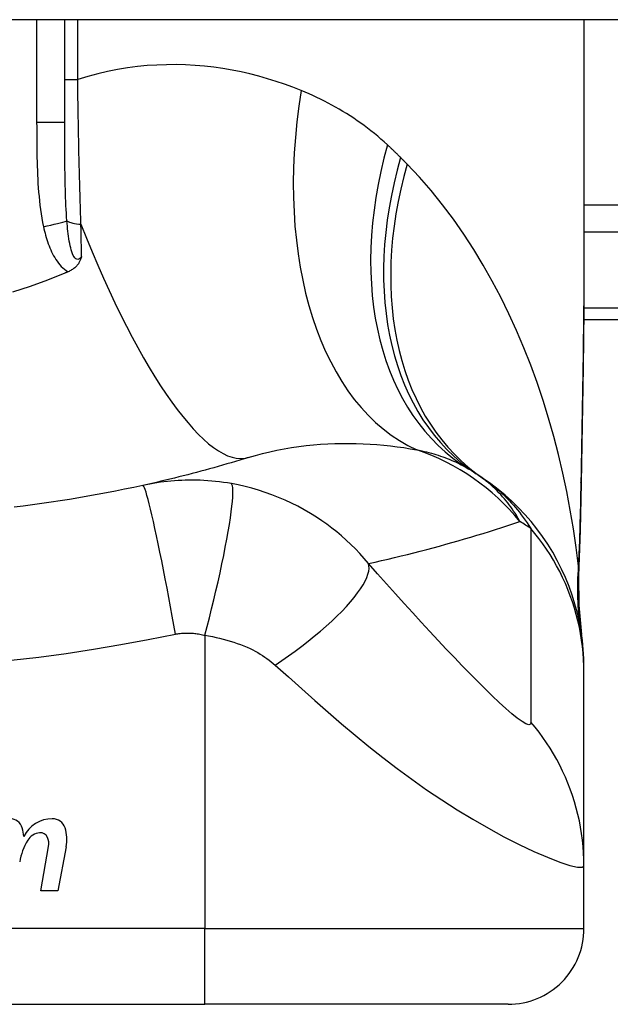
# Model space of a CAD drawing. Header units: inches. Extents: x 15 to 513, y 46 to 241.
# Tile 141 of 198: x 19.775 to 20.082, y 239.471 to 239.982. Entities that reach past the tile are written whole.
import ezdxf

# ---------------------------------------------------------------- set-up
doc = ezdxf.new("R2010")
doc.units = ezdxf.units.IN
doc.header["$MEASUREMENT"] = 0
doc.layers.add('Visible Edges(ANSI)', color=7, linetype='Continuous', lineweight=25)
doc.layers.add('Visible Tangent Edges(ANSI)', color=7, linetype='Continuous', lineweight=25)

msp = doc.modelspace()

# ---------------------------------------------------------------- linework, layer by layer
at = {"layer": 'Visible Edges(ANSI)'}
for p, q in [((69.13812773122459, 239.9818747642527), (15.53312773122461, 239.9818747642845)), ((19.79830095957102, 239.9284794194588), (19.79830095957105, 239.9818747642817)), ((20.06798599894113, 239.9818747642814), (20.06798599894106, 239.8599262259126)), ((20.06779828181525, 239.8263747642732), (20.4341277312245, 239.8263747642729)), ((20.06798600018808, 239.6433257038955), (20.06798600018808, 239.64574710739)), ((20.06798600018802, 239.5428999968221), (20.06798600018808, 239.6433257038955)), ((19.78584791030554, 239.5298952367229), (19.78990343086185, 239.5528952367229)), ((19.79908993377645, 239.5527474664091), (19.79464791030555, 239.5298952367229)), ((20.06798599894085, 239.5103629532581), (20.06798599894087, 239.5429000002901)), ((19.79464791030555, 239.5298952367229), (19.78584791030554, 239.5298952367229)), ((19.49711985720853, 239.4709928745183), (19.87113560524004, 239.4709928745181)), ((20.02861592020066, 239.470992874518), (19.87113560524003, 239.4709928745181))]:
    msp.add_line(p, q, dxfattribs=at)
at = {"layer": 'Visible Edges(ANSI)', "flags": 128}
for points in [[(20.06798600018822, 239.8599262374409), (20.06784255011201, 239.8309127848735), (20.06748176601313, 239.8014119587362), (20.06700800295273, 239.7715243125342), (20.06652562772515, 239.7413503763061)], [(19.80705917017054, 239.8590341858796), (19.80694035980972, 239.8586515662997), (19.8068141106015, 239.858271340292), (19.80667955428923, 239.8578939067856), (19.80653535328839, 239.8575187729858), (19.80637920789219, 239.8571436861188), (19.80620961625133, 239.856769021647), (19.80602519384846, 239.8563952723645), (19.80582448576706, 239.8560229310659), (19.80560606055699, 239.8556524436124), (19.80536848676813, 239.8552843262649), (19.80511033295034, 239.854919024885), (19.8048301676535, 239.8545570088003), (19.80452655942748, 239.8541988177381), (19.80419807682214, 239.8538448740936), (19.80384920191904, 239.8535012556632), (19.80348476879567, 239.8531726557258), (19.80310548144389, 239.8528590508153), (19.80271202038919, 239.8525604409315), (19.80230504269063, 239.8522768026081), (19.80188529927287, 239.8520081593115), (19.8014534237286, 239.8517544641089), (19.80101014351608, 239.8515157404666), (19.80055613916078, 239.8512919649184), (19.80009206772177, 239.8510831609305)], [(19.79830094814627, 239.8503213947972), (19.78941441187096, 239.8467567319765), (19.78037825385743, 239.8434851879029), (19.77119970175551, 239.84050993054)], [(19.80009206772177, 239.8510831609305), (19.8000175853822, 239.8510511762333), (19.79994307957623, 239.8510192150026), (19.79986857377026, 239.8509872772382), (19.79979404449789, 239.8509553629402), (19.79971951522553, 239.8509234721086), (19.79964496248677, 239.8508916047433), (19.79957038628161, 239.8508597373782), (19.79949581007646, 239.8508279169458), (19.7994212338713, 239.8507960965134), (19.79934663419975, 239.8507642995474), (19.7992720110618, 239.8507325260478), (19.79919738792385, 239.8507007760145), (19.79912276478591, 239.8506690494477), (19.79904811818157, 239.8506373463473), (19.79897344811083, 239.8506056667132), (19.79889877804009, 239.8505739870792), (19.79882408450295, 239.8505423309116), (19.79874939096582, 239.8505107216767), (19.79867467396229, 239.8504791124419), (19.79859995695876, 239.8504475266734), (19.79852523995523, 239.8504159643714), (19.79845047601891, 239.8503844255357), (19.79837573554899, 239.8503528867), (19.79830094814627, 239.8503213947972)], [(19.8936282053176, 239.7546825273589), (19.89142337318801, 239.7540020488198), (19.88921190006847, 239.7533281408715), (19.88699378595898, 239.7526608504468), (19.88476903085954, 239.7520002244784), (19.88253761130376, 239.7513462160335), (19.88029955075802, 239.7506989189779), (19.87805482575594, 239.7500583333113), (19.87580345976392, 239.7494245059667), (19.87354540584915, 239.7487973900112), (19.87128071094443, 239.7481770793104), (19.86900932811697, 239.7475636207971), (19.86673125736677, 239.7469569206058), (19.86444649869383, 239.7463571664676), (19.86215502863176, 239.7457642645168), (19.85985687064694, 239.7451783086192), (19.85755197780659, 239.7445992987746), (19.85524037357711, 239.7440272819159), (19.85292203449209, 239.7434622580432), (19.85059693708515, 239.742904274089), (19.84826510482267, 239.7423533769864), (19.84592653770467, 239.7418095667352), (19.84358118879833, 239.7412728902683), (19.84122905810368, 239.7407433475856), (19.8388701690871, 239.7402210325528)], [(20.06798600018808, 239.64574710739), (20.06789464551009, 239.6503916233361), (20.0676173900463, 239.6550710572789), (20.06715005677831, 239.6597744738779), (20.06648925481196, 239.6644906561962), (20.06563248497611, 239.6692079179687), (20.06457817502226, 239.6739141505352), (20.06332576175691, 239.6785971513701), (20.0618756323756, 239.6832445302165), (20.06022925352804, 239.687843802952), (20.05838911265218, 239.692382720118), (20.05635870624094, 239.6968490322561), (20.05414257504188, 239.7012309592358), (20.05174623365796, 239.7055169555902), (20.04917608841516, 239.7096960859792), (20.04643948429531, 239.7137579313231), (20.04354454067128, 239.7176928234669), (20.04050008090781, 239.7214917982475), (20.03731563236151, 239.7251466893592), (20.03400121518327, 239.7286502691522), (20.03056734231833, 239.7319961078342), (20.02702485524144, 239.7351789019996), (20.02338486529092, 239.738194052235), (20.01965861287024, 239.7410381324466), (20.01585743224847, 239.7437085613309)], [(19.8388701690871, 239.7402210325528), (19.83414337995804, 239.7392004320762), (19.82941227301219, 239.7382135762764), (19.82466565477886, 239.7372579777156), (19.81991033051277, 239.7363350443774), (19.81514662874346, 239.7354446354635), (19.81037490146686, 239.7345868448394), (19.80559552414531, 239.7337615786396), (19.8008089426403, 239.7329688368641), (19.79601553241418, 239.7322086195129), (19.7912155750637, 239.7314809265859), (19.7864093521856, 239.7307856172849), (19.78159709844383, 239.7301227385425), (19.77677911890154, 239.7294922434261), (19.77195560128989, 239.7288940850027)], [(20.06652562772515, 239.7413503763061), (20.06602483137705, 239.7170454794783), (20.06518400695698, 239.6932465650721)], [(20.06518400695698, 239.6932465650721), (20.06523232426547, 239.6780707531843), (20.06672628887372, 239.662951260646)]]:
    msp.add_lwpolyline(points, dxfattribs=at)
at = {"layer": 'Visible Edges(ANSI)'}
for centre, radius, start, end in [((19.94682894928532, 239.647782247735), 0.1181102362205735, 56.47918401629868, 58.69993221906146), ((19.68412773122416, 239.2511971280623), 0.59381149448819, 56.03787205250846, 56.47918401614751), ((19.7697915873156, 239.5605206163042), 0.0067565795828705, 16.99279734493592, 89.47764635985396), ((19.79176140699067, 239.5509059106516), 0.0163712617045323, 89.67879642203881, 153.950781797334), ((19.79181394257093, 239.5602770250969), 0.0069999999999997, 18.47479057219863, 89.67879642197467), ((19.75789142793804, 239.5568840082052), 0.019199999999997, 3.616895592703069, 16.99279734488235), ((19.78614619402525, 239.551623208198), 0.0084000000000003, 96.10268245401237, 147.6083346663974), ((19.78567842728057, 239.5559982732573), 0.0040000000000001, 23.54874513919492, 96.10268245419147), ((19.78024269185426, 239.5564109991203), 0.019200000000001, 349.0000000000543, 18.47479057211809), ((19.80550152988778, 239.5399526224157), 0.0310000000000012, 148.5584146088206, 170.8256547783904), ((19.78182820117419, 239.5543202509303), 0.0082000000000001, 349.992201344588, 23.5487451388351), ((20.02861592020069, 239.5103629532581), 0.0393700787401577, 269.9999999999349, 0)]:
    msp.add_arc(centre, radius, start, end, dxfattribs=at)
at = {"layer": 'Visible Tangent Edges(ANSI)'}
for p, q in [((19.78372338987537, 239.9818747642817), (19.78372338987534, 239.9284794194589)), ((19.80504308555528, 239.9509195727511), (19.8050430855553, 239.9818747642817)), ((19.79830095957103, 239.9509195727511), (19.80504308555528, 239.9509195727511)), ((19.79830095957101, 239.9284794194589), (19.78372338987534, 239.9284794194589)), ((20.6252212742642, 239.885709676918), (20.06798599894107, 239.8857096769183)), ((20.06798599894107, 239.8717902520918), (20.6252212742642, 239.8717902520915)), ((20.4341277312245, 239.8321403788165), (20.06785366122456, 239.8321403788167)), ((19.8711356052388, 239.6624421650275), (19.87113560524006, 239.5103629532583)), ((19.87113560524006, 239.5103629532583), (19.49711985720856, 239.5103629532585)), ((19.87113560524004, 239.4709928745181), (19.87113560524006, 239.5103629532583)), ((19.87113560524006, 239.5103629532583), (20.06798599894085, 239.5103629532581))]:
    msp.add_line(p, q, dxfattribs=at)
at = {"layer": 'Visible Tangent Edges(ANSI)', "flags": 128}
for points in [[(19.92114145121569, 239.9451113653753), (19.91685010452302, 239.9467889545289), (19.91249610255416, 239.9483742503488), (19.90808167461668, 239.9498627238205), (19.90360905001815, 239.9512497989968), (19.89908043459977, 239.9525309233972), (19.8944981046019, 239.9537015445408), (19.88986426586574, 239.9547571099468), (19.88518112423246, 239.9556930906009), (19.88045093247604, 239.956504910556), (19.87567591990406, 239.9571880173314), (19.87085784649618, 239.9577387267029), (19.86599783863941, 239.95815333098), (19.86109706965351, 239.9584273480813), (19.85615673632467, 239.9585563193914), (19.85117801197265, 239.9585358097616), (19.84616209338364, 239.9583613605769), (19.8411101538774, 239.9580284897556), (19.83602339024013, 239.9575327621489), (19.83090297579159, 239.9568697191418), (19.82575559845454, 239.956034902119), (19.82059017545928, 239.9550251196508), (19.81541243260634, 239.9538377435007), (19.81022814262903, 239.9524700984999), (19.80504307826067, 239.9509195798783)], [(19.80671740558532, 239.8757785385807), (19.80661964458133, 239.8787753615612), (19.80652434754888, 239.8817886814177), (19.80643151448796, 239.8848177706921), (19.80634119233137, 239.8878618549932), (19.80625338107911, 239.8909202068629), (19.80616803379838, 239.8939920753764), (19.80608522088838, 239.8970767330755), (19.80600489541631, 239.9001734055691), (19.80592710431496, 239.9032813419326), (19.80585177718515, 239.9063998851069), (19.80577893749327, 239.9095287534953), (19.80570849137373, 239.9126677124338), (19.80564046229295, 239.9158165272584), (19.80557480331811, 239.918975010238), (19.80551149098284, 239.9221428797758), (19.80545047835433, 239.9253199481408), (19.8053917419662, 239.9285053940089), (19.80533530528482, 239.9316973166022), (19.80528112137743, 239.9348945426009), (19.80522916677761, 239.9380958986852), (19.80517939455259, 239.9413002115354), (19.80513182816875, 239.9445063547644), (19.80508639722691, 239.9477132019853), (19.80504307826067, 239.9509195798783)], [(19.96593882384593, 239.9169029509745), (19.96426050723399, 239.9184229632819), (19.9625643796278, 239.9199121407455), (19.96085065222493, 239.9213705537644), (19.95911955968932, 239.9227983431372), (19.95737126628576, 239.9241955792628), (19.95560603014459, 239.9255623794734), (19.95382399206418, 239.9268988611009), (19.95202543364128, 239.9282051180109), (19.95021054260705, 239.929481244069), (19.94837978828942, 239.9307272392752), (19.94653333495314, 239.9319432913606), (19.94467122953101, 239.9331296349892), (19.9427935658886, 239.9342864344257), (19.94090041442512, 239.9354139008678), (19.93899186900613, 239.9365122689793), (19.93706802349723, 239.9375817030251), (19.9351288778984, 239.9386224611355), (19.93317445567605, 239.9396346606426), (19.93120503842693, 239.9406183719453), (19.92922086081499, 239.9415736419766), (19.92722215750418, 239.9425005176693), (19.92520918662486, 239.9433990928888), (19.92318218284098, 239.9442693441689), (19.92114145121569, 239.9451113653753)], [(19.78372338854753, 239.928479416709), (19.78372474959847, 239.9262192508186), (19.783729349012, 239.9239588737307), (19.78373803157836, 239.9216983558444), (19.7837516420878, 239.9194378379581), (19.78377116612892, 239.9171773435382), (19.7837978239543, 239.9149169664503), (19.78383264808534, 239.9126567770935), (19.78387676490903, 239.9103968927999), (19.78393120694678, 239.9081374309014), (19.7839974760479, 239.9058784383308), (19.78407735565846, 239.9036198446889), (19.78417258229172, 239.9013615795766), (19.78428489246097, 239.8991035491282), (19.78441602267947, 239.896845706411), (19.7845677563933, 239.894587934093), (19.78474168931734, 239.8923303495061), (19.78493937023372, 239.890074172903), (19.78516417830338, 239.8878206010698), (19.78541953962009, 239.8855707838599), (19.78570892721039, 239.8833258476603), (19.78603586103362, 239.8810869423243), (19.78640376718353, 239.878855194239), (19.78681616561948, 239.8766317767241), (19.78727652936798, 239.8744177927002)], [(19.79942458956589, 239.8775548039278), (19.7992790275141, 239.8795059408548), (19.79914860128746, 239.8814794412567), (19.79903225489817, 239.8834740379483), (19.79892886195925, 239.8854884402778), (19.79883734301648, 239.8875213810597), (19.79875659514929, 239.8895716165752), (19.79868551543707, 239.8916378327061), (19.79862297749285, 239.8937187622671), (19.79856797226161, 239.8958130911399), (19.79852000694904, 239.897919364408), (19.79847851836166, 239.9000371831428), (19.79844301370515, 239.9021663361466), (19.79841290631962, 239.9043065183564), (19.79838763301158, 239.9064575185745), (19.79836667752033, 239.9086190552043), (19.79834947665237, 239.9107908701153), (19.798335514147, 239.9129726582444), (19.79832450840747, 239.915163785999), (19.79831608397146, 239.9173638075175), (19.79830988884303, 239.9195722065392), (19.79830559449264, 239.9217885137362), (19.79830284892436, 239.9240121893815), (19.79830139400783, 239.9262426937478), (19.79830094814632, 239.928479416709)], [(19.97275090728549, 239.9103602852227), (19.97247224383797, 239.9106390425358), (19.97219313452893, 239.9109172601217), (19.97191357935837, 239.9111949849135), (19.97163355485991, 239.9114721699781), (19.97135310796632, 239.9117488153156), (19.97107219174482, 239.9120249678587), (19.97079082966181, 239.9123005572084), (19.97050902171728, 239.9125756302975), (19.97022674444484, 239.9128501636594), (19.96994404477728, 239.9131241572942), (19.9696608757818, 239.9133976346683), (19.96937726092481, 239.9136705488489), (19.96909317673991, 239.9139429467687), (19.96880867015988, 239.9142147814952), (19.96852371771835, 239.9144860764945), (19.9682382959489, 239.9147568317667), (19.96795242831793, 239.9150270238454), (19.96766611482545, 239.915296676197), (19.96737935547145, 239.9155657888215), (19.96709215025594, 239.9158343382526), (19.96680449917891, 239.9161023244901), (19.96651637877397, 239.9163697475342), (19.96622783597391, 239.9166366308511), (19.96593882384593, 239.9169029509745)], [(19.97609836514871, 239.9069776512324), (19.97595991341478, 239.9071186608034), (19.97582139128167, 239.9072596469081), (19.97568277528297, 239.9074006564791), (19.97554408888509, 239.9075416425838), (19.97540528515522, 239.9076826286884), (19.97526638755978, 239.9078236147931), (19.97512741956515, 239.9079646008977), (19.97498833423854, 239.908105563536), (19.97484917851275, 239.9082465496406), (19.97470992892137, 239.9083875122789), (19.97457058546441, 239.9085284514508), (19.97443114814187, 239.908669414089), (19.97429164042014, 239.9088103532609), (19.97415201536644, 239.9089512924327), (19.97401231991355, 239.9090922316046), (19.97387253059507, 239.90923314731), (19.97373262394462, 239.9093740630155), (19.97359264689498, 239.909514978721), (19.97345259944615, 239.9096558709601), (19.97331243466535, 239.9097967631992), (19.97317217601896, 239.9099376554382), (19.97303184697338, 239.9100785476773), (19.97289142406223, 239.91021941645), (19.97275090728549, 239.9103602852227)], [(20.06506618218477, 239.6983108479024), (20.06387377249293, 239.7080362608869), (20.06247340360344, 239.7177425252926), (20.06086382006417, 239.727420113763), (20.05904373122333, 239.7370596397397), (20.05701186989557, 239.7466516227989), (20.05476698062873, 239.7561866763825), (20.05230776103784, 239.7656553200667), (20.04963296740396, 239.7750481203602), (20.04674154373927, 239.7843554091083), (20.04363352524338, 239.7935661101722), (20.04030729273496, 239.8026706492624), (20.03676091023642, 239.811659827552), (20.0329924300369, 239.820524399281), (20.02899992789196, 239.8292551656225), (20.02478147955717, 239.8378428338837), (20.02033512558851, 239.8462782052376), (20.01565553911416, 239.8545564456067), (20.0107344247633, 239.8626727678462), (20.00557092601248, 239.8706097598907), (20.00016440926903, 239.8783496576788), (19.99451424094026, 239.8858746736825), (19.98861997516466, 239.8931668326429), (19.98248143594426, 239.9002074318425), (19.97609836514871, 239.9069776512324)], [(19.78727652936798, 239.8744177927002), (19.78752677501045, 239.8733126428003), (19.78779269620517, 239.8722066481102), (19.78807509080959, 239.8711012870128), (19.78837475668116, 239.8699980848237), (19.78869249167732, 239.8688984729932), (19.78902918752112, 239.8678040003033), (19.78938547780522, 239.8667160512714), (19.78976248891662, 239.8656360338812), (19.79016167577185, 239.8645654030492), (19.79058444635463, 239.8635056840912), (19.79103223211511, 239.8624582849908), (19.791506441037, 239.8614247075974), (19.79200855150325, 239.8604064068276), (19.79254020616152, 239.8594051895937), (19.79310415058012, 239.8584231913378), (19.79370348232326, 239.8574625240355), (19.79434127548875, 239.8565252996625), (19.79502154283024, 239.8556131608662), (19.79574803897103, 239.8547310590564), (19.79652132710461, 239.8538880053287), (19.79734175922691, 239.8530930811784), (19.79820949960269, 239.852355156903), (19.7991249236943, 239.8516829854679), (19.80009206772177, 239.8510831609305)], [(19.80705917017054, 239.8590341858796), (19.80658582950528, 239.8584233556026), (19.80609181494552, 239.8579503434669), (19.80558451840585, 239.8576365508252), (19.80507126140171, 239.8575033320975), (19.80456110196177, 239.8575698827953), (19.80406579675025, 239.8578315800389), (19.80359316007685, 239.8582693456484), (19.80315072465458, 239.8588638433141), (19.80274205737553, 239.8595950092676), (19.80236422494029, 239.8604414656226), (19.80201701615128, 239.8613823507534), (19.80170007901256, 239.8623961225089), (19.80141132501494, 239.8634660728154), (19.8011470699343, 239.8645866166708), (19.80090445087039, 239.8657522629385), (19.80068095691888, 239.8669576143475), (19.80047506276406, 239.8681983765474), (19.80028547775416, 239.8694707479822), (19.80011081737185, 239.8707709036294), (19.79994976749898, 239.8720950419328), (19.79980136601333, 239.8734394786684), (19.79966488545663, 239.8748002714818), (19.79953952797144, 239.8761734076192), (19.79942458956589, 239.8775548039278)], [(19.80705917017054, 239.8590341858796), (19.80704523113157, 239.8597226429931), (19.8070312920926, 239.8604119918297), (19.80701728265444, 239.8611022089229), (19.80700327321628, 239.8617933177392), (19.80698924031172, 239.8624852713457), (19.80697516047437, 239.8631780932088), (19.80696105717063, 239.8638717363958), (19.80694693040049, 239.8645662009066), (19.80693278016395, 239.8652614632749), (19.80691860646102, 239.8659575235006), (19.80690440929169, 239.8666543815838), (19.80689016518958, 239.8673519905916), (19.80687592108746, 239.8680503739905), (19.80686163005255, 239.8687494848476), (19.80684731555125, 239.869449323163), (19.80683297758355, 239.8701498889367), (19.80681861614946, 239.8708511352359), (19.80680423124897, 239.8715530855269), (19.80678982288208, 239.8722557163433), (19.8067753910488, 239.8729590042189), (19.80676093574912, 239.8736629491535), (19.80674645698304, 239.8743675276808), (19.80673193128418, 239.8750727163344), (19.80671740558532, 239.8757785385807)], [(20.06798603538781, 239.8599262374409), (20.06798080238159, 239.855153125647), (20.06796567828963, 239.8503652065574), (20.06794134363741, 239.8455626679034), (20.06790844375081, 239.8407458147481), (20.06786762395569, 239.8359148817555), (20.06781950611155, 239.831070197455), (20.06776473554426, 239.8262119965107), (20.06770393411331, 239.8213405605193), (20.06763775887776, 239.8164562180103), (20.06756683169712, 239.81155957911), (20.06749168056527, 239.8066513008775), (20.06741286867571, 239.8017318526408), (20.06733088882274, 239.7968015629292), (20.06724629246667, 239.7918608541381), (20.06715960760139, 239.7869101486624), (20.06707136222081, 239.7819498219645), (20.06698207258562, 239.7769801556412), (20.06689219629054, 239.7720009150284), (20.06680215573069, 239.7670122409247), (20.0667123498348, 239.7620144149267), (20.06662317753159, 239.7570078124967), (20.06653506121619, 239.7519926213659), (20.0664483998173, 239.7469692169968), (20.06636360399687, 239.741937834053)], [(19.8936282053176, 239.7546825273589), (19.89731806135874, 239.7557773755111), (19.90103675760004, 239.7567800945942), (19.90477934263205, 239.7576911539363), (19.90854072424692, 239.7585109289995), (19.91231534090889, 239.759240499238), (19.91609763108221, 239.7598813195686), (19.91988200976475, 239.7604348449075), (19.92366277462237, 239.7609024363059), (19.9274307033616, 239.7612860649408), (19.9311818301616, 239.7615883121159), (19.93491493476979, 239.7618118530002), (19.9386287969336, 239.7619592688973), (19.94232214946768, 239.7620332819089), (19.94599374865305, 239.7620365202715), (19.94964239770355, 239.7619716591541), (19.95326687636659, 239.7618412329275), (19.95686577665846, 239.7616473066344), (19.96043668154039, 239.7613924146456), (19.96397719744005, 239.7610791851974), (19.9674847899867, 239.7607101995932), (19.97095706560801, 239.7602881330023), (19.97439153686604, 239.7598155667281), (19.97778573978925, 239.7592950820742), (19.9811372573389, 239.7587293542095)], [(19.9811372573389, 239.7587293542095), (19.98243692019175, 239.758461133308), (19.98372212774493, 239.7581800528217), (19.98499266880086, 239.7578862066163), (19.98624839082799, 239.757579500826), (19.98748915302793, 239.7572599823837), (19.98871484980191, 239.7569275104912), (19.98992536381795, 239.7565821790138), (19.99112056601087, 239.7562239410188), (19.99230046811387, 239.7558527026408), (19.99346516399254, 239.7554684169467), (19.99461467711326, 239.7550711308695), (19.99574906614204, 239.754660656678), (19.99686836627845, 239.754237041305), (19.9979726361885, 239.7538001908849), (19.99906192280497, 239.7533500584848), (20.00013622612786, 239.7528866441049), (20.00119541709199, 239.7524099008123), (20.00223953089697, 239.7519199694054), (20.00326857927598, 239.7514167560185), (20.00428263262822, 239.7509003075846), (20.00528171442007, 239.7503706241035), (20.00626587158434, 239.7498277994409), (20.00723515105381, 239.7492717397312), (20.00818958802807, 239.7487024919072)], [(19.88487474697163, 239.7411463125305), (19.88279961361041, 239.7414955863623), (19.88073269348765, 239.7418059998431), (19.87868912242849, 239.7420769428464), (19.87666448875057, 239.7423097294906), (19.87464600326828, 239.7425060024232), (19.87262080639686, 239.7426673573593), (19.87058206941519, 239.742795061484), (19.86859012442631, 239.74288629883), (19.86664609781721, 239.7429423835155), (19.86472729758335, 239.7429662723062), (19.86282243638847, 239.7429594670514), (19.8609340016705, 239.7429224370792), (19.85906419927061, 239.7428560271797), (19.8572051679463, 239.7427605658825), (19.85534531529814, 239.7426356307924), (19.85348759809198, 239.7424814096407), (19.85163673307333, 239.7422982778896), (19.84979276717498, 239.7420865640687), (19.84795513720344, 239.7418462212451), (19.84612405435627, 239.7415774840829), (19.84429972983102, 239.7412804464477), (19.84248246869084, 239.7409552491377), (19.84067274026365, 239.740602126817), (19.8388701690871, 239.7402210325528)], [(20.03474854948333, 239.7214533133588), (20.03414190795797, 239.7225573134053), (20.03351142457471, 239.7236576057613), (20.03285637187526, 239.7247538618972), (20.03217605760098, 239.7258457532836), (20.03146977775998, 239.7269329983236), (20.03073679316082, 239.7280153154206), (20.02997642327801, 239.729092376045), (20.02918795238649, 239.7301638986), (20.0283706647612, 239.7312295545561), (20.02752385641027, 239.7322890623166), (20.02664681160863, 239.7333420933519), (20.02573883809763, 239.7343883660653), (20.02479919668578, 239.7354275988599), (20.02382720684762, 239.7364594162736), (20.02282188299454, 239.7374834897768), (20.02178189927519, 239.7384991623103), (20.02070591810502, 239.739505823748), (20.01959261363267, 239.7405028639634), (20.01844064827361, 239.7414896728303), (20.01724868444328, 239.7424656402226), (20.01601538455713, 239.7434301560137), (20.01473941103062, 239.7443826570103), (20.01341943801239, 239.7453224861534), (20.0120541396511, 239.7462489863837)], [(20.01585743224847, 239.7437085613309), (20.01691498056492, 239.7429826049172), (20.01796892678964, 239.7422314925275), (20.01901930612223, 239.7414547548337), (20.02006617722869, 239.7406519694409), (20.0211095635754, 239.7398225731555), (20.02214952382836, 239.7389661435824), (20.02318609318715, 239.7380821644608), (20.0242197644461, 239.7371699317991), (20.02525133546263, 239.7362281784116), (20.02628073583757, 239.7352559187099), (20.02730790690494, 239.7342521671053), (20.02833277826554, 239.7332160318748), (20.02935526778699, 239.7321465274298), (20.03037530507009, 239.7310426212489), (20.03139283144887, 239.7299034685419), (20.03240775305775, 239.7287279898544), (20.03342002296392, 239.7275152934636), (20.03442953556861, 239.7262643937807), (20.03543622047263, 239.724974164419), (20.03643980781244, 239.7236429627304), (20.03743998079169, 239.7222693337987), (20.03843642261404, 239.7208517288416), (20.03942883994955, 239.7193886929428), (20.04041689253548, 239.7178788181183)], [(20.06636360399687, 239.741937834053), (20.06633202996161, 239.7400875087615), (20.06629882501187, 239.7382395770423), (20.06626395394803, 239.7363939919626), (20.06622739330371, 239.7345508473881), (20.06618908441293, 239.7327101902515), (20.06614900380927, 239.7308721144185), (20.06610709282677, 239.7290365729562), (20.06606330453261, 239.7272036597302), (20.06601759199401, 239.7253735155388), (20.06596992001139, 239.7235461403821), (20.06592024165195, 239.7217217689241), (20.06586848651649, 239.7199004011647), (20.06581461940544, 239.7180821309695), (20.06575858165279, 239.7162670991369), (20.06570031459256, 239.7144552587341), (20.06563977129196, 239.7126468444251), (20.0655768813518, 239.7108418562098), (20.06551160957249, 239.7090403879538), (20.06544387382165, 239.7072425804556), (20.06537361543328, 239.7054484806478), (20.06530078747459, 239.7036581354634), (20.0652253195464, 239.7018717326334), (20.06514714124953, 239.7000892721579), (20.06506618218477, 239.6983108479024)], [(20.06652562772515, 239.7413503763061), (20.06652568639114, 239.7413752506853), (20.06652513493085, 239.7414000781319), (20.06652397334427, 239.7414248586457), (20.0665222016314, 239.7414496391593), (20.06651983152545, 239.7414743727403), (20.06651685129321, 239.7414990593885), (20.06651327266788, 239.7415237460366), (20.06650910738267, 239.741548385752), (20.06650433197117, 239.7415729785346), (20.06649898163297, 239.7415975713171), (20.06649303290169, 239.7416221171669), (20.06648649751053, 239.7416466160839), (20.06647938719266, 239.7416710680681), (20.06647169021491, 239.7416955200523), (20.06646343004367, 239.7417199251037), (20.06645458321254, 239.7417442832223), (20.06644517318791, 239.7417685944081), (20.06643519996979, 239.741792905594), (20.06642466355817, 239.7418171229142), (20.06641356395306, 239.7418413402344), (20.06640190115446, 239.7418655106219), (20.06638968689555, 239.7418896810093), (20.06637692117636, 239.7419137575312), (20.06636360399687, 239.741937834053)], [(19.85580420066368, 239.6631048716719), (19.85498217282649, 239.6677383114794), (19.85413217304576, 239.6724599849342), (19.85325781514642, 239.6772450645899), (19.85236337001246, 239.682065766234), (19.85145374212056, 239.6868914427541), (19.85053439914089, 239.6916891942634), (19.84961132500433, 239.6964243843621), (19.84869085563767, 239.7010613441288), (19.84777956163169, 239.7055639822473), (19.8468842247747, 239.7098968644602), (19.84601150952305, 239.714025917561), (19.84516791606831, 239.717919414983), (19.84435959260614, 239.7215486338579), (19.84359217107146, 239.7248885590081), (19.84287067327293, 239.7279186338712), (19.84219934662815, 239.7306230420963), (19.84158166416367, 239.7329908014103), (19.84102018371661, 239.7350161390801), (19.84051664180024, 239.7366980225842), (19.8400718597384, 239.7380401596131), (19.83968588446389, 239.7390504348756), (19.83935796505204, 239.7397404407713), (19.83908671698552, 239.7401248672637), (19.8388701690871, 239.7402210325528)], [(19.8711355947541, 239.6624421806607), (19.87229664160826, 239.6669375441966), (19.8734556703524, 239.6715217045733), (19.87460542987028, 239.6761720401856), (19.87573815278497, 239.6808634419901), (19.8768456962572, 239.6855682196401), (19.87791968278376, 239.6902566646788), (19.87895168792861, 239.6948973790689), (19.87993338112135, 239.69945807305), (19.88085671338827, 239.7039059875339), (19.88171412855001, 239.7082087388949), (19.88249879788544, 239.7123349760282), (19.88320469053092, 239.7162552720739), (19.88382683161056, 239.7199425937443), (19.8843613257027, 239.7233730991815), (19.88480549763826, 239.7265264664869), (19.8851578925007, 239.7293865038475), (19.88541832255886, 239.7319411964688), (19.88558774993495, 239.7341829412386), (19.88566833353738, 239.7361084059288), (19.88566314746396, 239.7377184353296), (19.88557620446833, 239.7390176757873), (19.88541222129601, 239.7400142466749), (19.885176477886, 239.7407192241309), (19.88487474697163, 239.7411463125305)], [(19.95611884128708, 239.6997157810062), (19.95389399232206, 239.7023179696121), (19.95161986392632, 239.7048287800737), (19.94929863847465, 239.7072504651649), (19.94693174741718, 239.7095854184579), (19.94451989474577, 239.7118362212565), (19.94206371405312, 239.7140053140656), (19.93956344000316, 239.71609546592), (19.93701639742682, 239.7181095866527), (19.93441941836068, 239.7200507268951), (19.93176933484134, 239.7219219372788), (19.92901156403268, 239.7237592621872), (19.92596778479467, 239.7256645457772), (19.92267791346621, 239.7275863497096), (19.919372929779, 239.7293793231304), (19.91607951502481, 239.7310357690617), (19.91273778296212, 239.7325898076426), (19.90934381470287, 239.7340430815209), (19.9059153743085, 239.7353878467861), (19.9024579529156, 239.7366230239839), (19.89897047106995, 239.7377497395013), (19.89546039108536, 239.7387662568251), (19.89193655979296, 239.7396713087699), (19.88840690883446, 239.7404642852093), (19.88487474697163, 239.7411463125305)], [(19.95611884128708, 239.6997157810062), (19.95951393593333, 239.7004752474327), (19.96289844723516, 239.7012477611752), (19.96627244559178, 239.7020332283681), (19.96963593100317, 239.7028316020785), (19.97298892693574, 239.7036429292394), (19.97633150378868, 239.7044670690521), (19.97966366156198, 239.7053040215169), (19.98298547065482, 239.7061537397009), (19.98629693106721, 239.7070161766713), (19.98959808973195, 239.7078913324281), (19.99288897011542, 239.7087790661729), (19.99616963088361, 239.7096794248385), (19.99944008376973, 239.7105923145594), (20.00270037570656, 239.7115176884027), (20.0059505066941, 239.7124555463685), (20.00919052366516, 239.7134058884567), (20.01242042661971, 239.7143686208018), (20.01564025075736, 239.7153437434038), (20.0188500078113, 239.7163312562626), (20.02204970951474, 239.7173311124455), (20.02523940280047, 239.7183432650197), (20.02841909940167, 239.7193676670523), (20.03158879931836, 239.7204043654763), (20.03474854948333, 239.7214533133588)], [(20.04041689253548, 239.7178788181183), (20.04041689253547, 239.7136789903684), (20.04041689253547, 239.7094799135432), (20.04041689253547, 239.7052978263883), (20.04041689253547, 239.7011163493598), (20.04041689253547, 239.69693064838), (20.04041689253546, 239.6927439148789), (20.04041689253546, 239.6885581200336), (20.04041689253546, 239.6843728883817), (20.04041689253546, 239.6801873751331), (20.04041689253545, 239.6760017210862), (20.04041689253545, 239.671816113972), (20.04041689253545, 239.6676305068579), (20.04041689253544, 239.6634448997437), (20.04041689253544, 239.6592592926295), (20.04041689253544, 239.6550737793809), (20.04041689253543, 239.6508883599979), (20.04041689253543, 239.6467025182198), (20.04041689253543, 239.6425163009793), (20.04041689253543, 239.6383310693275), (20.04041689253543, 239.634145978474), (20.04041689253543, 239.629956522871), (20.04041689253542, 239.6257619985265), (20.04040148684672, 239.6215930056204), (20.04044924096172, 239.6173656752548)], [(20.06798600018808, 239.6433257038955), (20.06793790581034, 239.6466385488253), (20.06779276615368, 239.6499640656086), (20.06754949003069, 239.6532980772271), (20.06720717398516, 239.6566365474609), (20.06676519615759, 239.6599751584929), (20.06622315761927, 239.663309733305), (20.06558091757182, 239.6666358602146), (20.06483860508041, 239.6699492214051), (20.06399658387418, 239.6732454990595), (20.063055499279, 239.6765203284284), (20.06201623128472, 239.6797694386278), (20.0608799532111, 239.6829885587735), (20.05964806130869, 239.6861735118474), (20.05832220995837, 239.6893202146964), (20.05690428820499, 239.6924246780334), (20.05539641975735, 239.6954830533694), (20.05380095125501, 239.6984915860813), (20.05212042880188, 239.7014467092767), (20.05035759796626, 239.704345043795), (20.04851539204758, 239.707183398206), (20.04659690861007, 239.709958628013), (20.0446053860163, 239.712668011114), (20.04254421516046, 239.7153088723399), (20.04041689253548, 239.7178788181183)], [(19.90759871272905, 239.6470336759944), (19.91108065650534, 239.6493888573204), (19.91454896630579, 239.6518091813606), (19.91798672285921, 239.6542865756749), (19.92137627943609, 239.6568118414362), (19.92469942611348, 239.6593747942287), (19.92793764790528, 239.6619644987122), (19.93107242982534, 239.6645690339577), (19.93408553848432, 239.6671760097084), (19.93695932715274, 239.6697726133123), (19.93967708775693, 239.6723456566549), (19.94222333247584, 239.6748821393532), (19.94458405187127, 239.6773690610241), (19.94674704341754, 239.6797938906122), (19.94870205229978, 239.6821448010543), (19.95044088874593, 239.6844105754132), (19.95195770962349, 239.6865812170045), (19.95324887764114, 239.6886477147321), (19.95431303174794, 239.6906023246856), (19.95515111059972, 239.6924386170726), (19.95576604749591, 239.6941515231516), (19.95616284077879, 239.695737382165), (19.95634815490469, 239.6971938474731), (19.95633029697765, 239.6985199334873), (19.95611884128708, 239.6997157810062)], [(20.04044924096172, 239.6173656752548), (20.04019857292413, 239.6163227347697), (20.03932446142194, 239.6160351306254), (20.0378521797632, 239.6165000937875), (20.03583463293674, 239.6176700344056), (20.0333550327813, 239.6194621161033), (20.03050069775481, 239.6217776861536), (20.02734614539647, 239.624526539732), (20.02395330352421, 239.6276303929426), (20.02037452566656, 239.6310214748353), (20.0166449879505, 239.6346514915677), (20.01279303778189, 239.6384805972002), (20.00883711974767, 239.6424816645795), (20.00479256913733, 239.6466321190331), (20.00066928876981, 239.6509169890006), (19.99647524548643, 239.6553240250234), (19.99221514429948, 239.6598458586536), (19.98789156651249, 239.6644784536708), (19.98350872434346, 239.6692161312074), (19.97907460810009, 239.6740500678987), (19.97459639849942, 239.6789723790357), (19.97006663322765, 239.6839924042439), (19.9654688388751, 239.689131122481), (19.96079459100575, 239.6944007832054), (19.95611884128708, 239.6997157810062)], [(20.06516322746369, 239.6953350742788), (20.06515907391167, 239.6954023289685), (20.06515494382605, 239.6954749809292), (20.06515083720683, 239.6955529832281), (20.065146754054, 239.6956363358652), (20.06514268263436, 239.6957248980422), (20.06513862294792, 239.6958186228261), (20.06513459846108, 239.6959174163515), (20.06513057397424, 239.6960212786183), (20.0651265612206, 239.6961300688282), (20.06512256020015, 239.6962437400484), (20.0651185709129, 239.6963622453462), (20.06511458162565, 239.6964855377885), (20.0651105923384, 239.6966134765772), (20.06510661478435, 239.696746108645), (20.0651026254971, 239.6968832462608), (20.06509862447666, 239.6970248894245), (20.06509462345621, 239.6971709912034), (20.06509061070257, 239.6973214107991), (20.06508658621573, 239.6974761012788), (20.06508253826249, 239.6976349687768), (20.06507847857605, 239.6977979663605), (20.06507440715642, 239.6979650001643), (20.06507030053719, 239.6981359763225), (20.06506618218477, 239.6983108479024)], [(20.06518353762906, 239.6932465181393), (20.06518724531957, 239.6933339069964), (20.06519056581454, 239.6934212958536), (20.0651934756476, 239.6935086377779), (20.06519599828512, 239.6935959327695), (20.06519812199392, 239.693683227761), (20.06519985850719, 239.6937704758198), (20.06520118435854, 239.6938577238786), (20.06520212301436, 239.6939449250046), (20.06520266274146, 239.6940320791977), (20.06520280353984, 239.6941192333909), (20.06520254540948, 239.6942062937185), (20.06520190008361, 239.6942933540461), (20.065200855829, 239.6943804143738), (20.06519941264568, 239.6944673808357), (20.06519757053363, 239.6945543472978), (20.06519534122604, 239.694641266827), (20.06519271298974, 239.6947281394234), (20.06518968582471, 239.6948149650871), (20.06518627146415, 239.694901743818), (20.06518244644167, 239.6949885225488), (20.06517823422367, 239.6950752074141), (20.06517363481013, 239.6951618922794), (20.06516862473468, 239.6952485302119), (20.06516322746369, 239.6953350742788)], [(19.77044628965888, 239.6494775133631), (19.78476393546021, 239.6511353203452), (19.79904903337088, 239.6530508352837), (19.81329726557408, 239.6552252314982), (19.82750398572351, 239.6576599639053), (19.84166262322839, 239.6603561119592), (19.85580420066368, 239.6631048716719)], [(19.85580420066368, 239.6631048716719), (19.85641650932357, 239.6632070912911), (19.85703078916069, 239.6632983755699), (19.85764706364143, 239.6633788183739), (19.85826512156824, 239.6634483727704), (19.85888479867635, 239.6635069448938), (19.85950590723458, 239.663554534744), (19.86012832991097, 239.6635910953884), (19.86075216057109, 239.6636166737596), (19.86137730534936, 239.6636312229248), (19.8620021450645, 239.6636346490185), (19.86262560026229, 239.6636268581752), (19.86325147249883, 239.663608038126), (19.86388224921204, 239.6635781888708), (19.86451713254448, 239.6635370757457), (19.86515520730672, 239.6634845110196), (19.86580013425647, 239.6634201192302), (19.86645925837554, 239.6633429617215), (19.86713208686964, 239.6632527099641), (19.86779867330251, 239.663150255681), (19.86846117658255, 239.6630353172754), (19.86912375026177, 239.6629073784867), (19.86979050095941, 239.6627659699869), (19.8704628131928, 239.6626108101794), (19.8711355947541, 239.6624421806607)], [(19.8711355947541, 239.6624421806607), (19.8730584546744, 239.6621246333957), (19.87497345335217, 239.661769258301), (19.87687840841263, 239.6613761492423), (19.87876855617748, 239.6609459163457), (19.88063873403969, 239.6604793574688), (19.88248448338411, 239.6599775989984), (19.88430606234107, 239.6594406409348), (19.88610018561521, 239.6588694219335), (19.88785690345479, 239.6582668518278), (19.88957814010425, 239.6576328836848), (19.89129602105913, 239.65695752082), (19.89299573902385, 239.6562438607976), (19.89455257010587, 239.6555370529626), (19.89594555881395, 239.6548529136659), (19.89727098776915, 239.6541605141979), (19.89855823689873, 239.6534491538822), (19.89980887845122, 239.6527185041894), (19.90102450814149, 239.6519680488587), (19.9022065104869, 239.6511974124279), (19.90335465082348, 239.6504063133), (19.90446855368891, 239.6495945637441), (19.90554779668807, 239.6487619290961), (19.90659155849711, 239.6479083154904), (19.90759871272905, 239.6470336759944)], [(19.90759871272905, 239.6470336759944), (19.91447129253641, 239.6408903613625), (19.9213984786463, 239.6347190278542), (19.92828140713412, 239.6286141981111), (19.93516475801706, 239.6225727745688), (19.94210792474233, 239.6165828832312), (19.94915166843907, 239.6106442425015), (19.95630894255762, 239.6047737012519), (19.96358896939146, 239.5989893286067), (19.97100294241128, 239.593305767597), (19.97856428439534, 239.5877361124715), (19.98627740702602, 239.5822968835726), (19.99413455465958, 239.5770093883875), (20.00212045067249, 239.5718975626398), (20.01019860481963, 239.5669931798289), (20.01831935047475, 239.562332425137), (20.02639836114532, 239.5579641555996), (20.03432733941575, 239.5539458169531), (20.04194220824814, 239.5503541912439), (20.04904505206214, 239.5472766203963), (20.05539243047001, 239.5448125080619), (20.06070102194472, 239.5430694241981), (20.064690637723, 239.5421393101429), (20.06715927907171, 239.5420789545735), (20.06798600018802, 239.5428999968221)], [(20.06798600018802, 239.5428999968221), (20.06793796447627, 239.5462160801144), (20.06779300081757, 239.549544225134), (20.06754999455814, 239.5528803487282), (20.06720807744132, 239.5562203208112), (20.06676660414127, 239.5595599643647), (20.06622517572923, 239.5628948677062), (20.06558367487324, 239.5662208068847), (20.06484219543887, 239.5695333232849), (20.06400112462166, 239.5728281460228), (20.06306110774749, 239.5761009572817), (20.06202302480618, 239.5793473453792), (20.06088803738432, 239.5825631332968), (20.05965754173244, 239.5857441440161), (20.05833320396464, 239.5888862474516), (20.05691691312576, 239.5919855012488), (20.05541079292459, 239.5950380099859), (20.0538171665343, 239.5980400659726), (20.0521386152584, 239.6009881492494), (20.05037786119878, 239.6038788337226), (20.04853784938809, 239.6067088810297), (20.04662166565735, 239.6094753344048), (20.04463256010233, 239.6121752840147), (20.04257392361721, 239.6148061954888), (20.04044924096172, 239.6173656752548)]]:
    msp.add_lwpolyline(points, dxfattribs=at)
at = {"layer": 'Visible Tangent Edges(ANSI)'}
msp.add_arc((19.80484924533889, 239.3506013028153), 0.4363311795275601, 57.32434627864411, 58.20431596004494, dxfattribs=at)
for centre, major_axis, ratio, start_param, end_param in [((20.04268696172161, 239.9451113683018), (-0.0508294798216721, -0.1901747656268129), 0.6042411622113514, 4.872506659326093, 6.18773570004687), ((20.11045733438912, 239.9169029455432), (-0.1022677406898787, -0.1682004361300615), 0.6786015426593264, 5.103707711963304, 6.283185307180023), ((20.12076277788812, 239.91036027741), (-0.1087086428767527, -0.1641112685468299), 0.6890586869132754, 5.140583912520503, 6.28318530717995), ((20.12582687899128, 239.9069776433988), (-0.1099694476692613, -0.1632690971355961), 0.6969087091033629, 5.151259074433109, 6.283185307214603), ((19.78198683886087, 239.8744177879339), (-0.0192705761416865, -0.0040181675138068), 0.056853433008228, 1.836986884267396, 2.689915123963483), ((19.80814347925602, 239.8791233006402), (0.0098425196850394, -5.5e-15), 0.343452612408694, 3.624091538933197, 4.566988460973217), ((19.83523881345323, 239.9426739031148), (0.0583894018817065, -0.1879913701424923), 0.2492511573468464, 4.997806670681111, 6.283185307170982), ((19.94420741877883, 239.6469001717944), (0.0374595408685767, -0.1120125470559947), 0.992002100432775, 1.934246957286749, 2.496048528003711), ((20.26041923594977, 239.6983108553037), (-0.1940896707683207, -0.0328523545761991), 0.8025726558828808, 6.075329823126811, 6.2831853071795), ((20.26147715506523, 239.6916248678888), (-0.1947508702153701, -0.0286736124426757), 0.9169404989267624, 6.103459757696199, 6.283185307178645)]:
    msp.add_ellipse(centre, major_axis=major_axis, ratio=ratio, start_param=start_param, end_param=end_param, dxfattribs=at)

doc.saveas('drawing.dxf')
